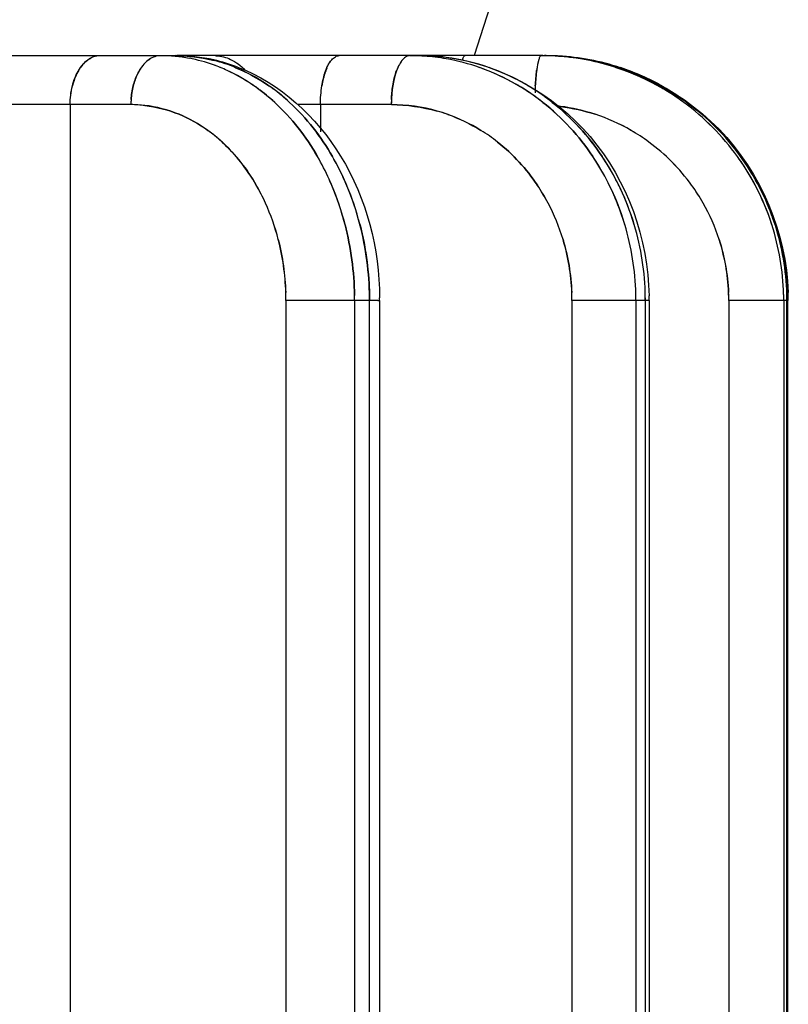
# Model space of a CAD drawing. Header units: millimetres. Extents: x 4086 to 10416, y 123 to 1549.
# Tile 179 of 256: x 7357.66 to 7361.58, y 777.29 to 782.32. Entities that reach past the tile are written whole.
import ezdxf

# ---------------------------------------------------------------- set-up
doc = ezdxf.new("R2010")
doc.units = ezdxf.units.MM
doc.layers.add('外形图', color=7, linetype='Continuous')

msp = doc.modelspace()

# ---------------------------------------------------------------- linework, layer by layer
at = {"layer": '外形图', "color": 7, "linetype": 'Continuous'}
for p, q in [((7360.3048, 783.1549), (7359.9781, 782.1322)), ((7358.4526, 782.1321), (7352.1304, 782.1321)), ((7358.4526, 782.1322), (7358.4591, 782.1322)), ((7360.329, 782.1322), (7358.4591, 782.1322)), ((7360.3208, 782.1322), (7360.3374, 782.1322)), ((7358.0073, 782.1131), (7358.0043, 782.1111)), ((7358.3178, 782.113), (7358.3179, 782.1131)), ((7359.2517, 782.1131), (7359.2499, 782.1111)), ((7358.759, 782.0708), (7358.7586, 782.071)), ((7359.5826, 782.0589), (7359.5817, 782.0567)), ((7357.9247, 781.978), (7357.9247, 781.9778)), ((7359.1998, 781.978), (7359.1997, 781.9778)), ((7358.2238, 781.8822), (7357.201, 781.8822)), ((7357.9131, 781.8822), (7357.9131, 772.5072)), ((7359.5545, 781.8822), (7359.0745, 781.8822)), ((7359.1924, 781.8822), (7359.1924, 781.7426)), ((7359.0161, 780.8828), (7359.0161, 772.5072)), ((7359.4862, 780.8822), (7359.0161, 780.8822)), ((7359.3666, 780.8822), (7359.3667, 772.5072)), ((7359.4429, 772.5072), (7359.4429, 780.8822)), ((7359.4862, 780.8822), (7359.4948, 780.8822)), ((7359.4948, 780.8822), (7359.4949, 772.5072)), ((7360.4777, 780.8828), (7360.4777, 772.5072)), ((7360.8718, 780.8822), (7360.4777, 780.8822)), ((7360.8045, 780.8822), (7360.8046, 772.5072)), ((7360.8526, 772.5072), (7360.8526, 780.8822)), ((7360.8718, 780.8822), (7360.8718, 772.5072)), ((7361.279, 780.8828), (7361.279, 772.5072)), ((7361.5599, 780.8822), (7361.279, 780.8822)), ((7361.5763, 780.8822), (7361.5598, 780.8822)), ((7361.5598, 780.8822), (7361.5599, 772.5072)), ((7361.5786, 780.8822), (7361.5764, 780.8822)), ((7361.5764, 772.5072), (7361.5764, 780.8822)), ((7361.5786, 780.8822), (7361.5786, 772.5072))]:
    msp.add_line(p, q, dxfattribs=at)
for centre, radius, start, end in [((7358.0698, 782.0237), 0.1091, 108.3051, 117.1013), ((7358.0667, 782.0332), 0.099, 98.7244, 108.2993), ((7358.0657, 782.0395), 0.0926, 90.019, 98.6952), ((7358.3763, 781.3589), 0.7732, 89.0551, 89.9998), ((7358.3762, 781.3515), 0.7806, 84.5549, 89.9932), ((7358.376, 781.35), 0.7821, 84.5522, 89.0477), ((7358.3745, 781.3342), 0.798, 79.3769, 84.5529), ((7358.4516, 781.2451), 0.8871, 77.2471, 89.9392), ((7358.4526, 781.3589), 0.7732, 89.056, 89.9998), ((7358.4525, 782.0404), 0.0917, 85.093, 89.991), ((7358.6473, 781.9336), 0.1986, 86.3385, 89.9943), ((7359.6505, 781.0823), 1.0498, 89.1892, 89.9999), ((7359.6506, 781.0784), 1.0537, 87.45, 90.0018), ((7359.6504, 781.0765), 1.0557, 87.4468, 89.1884), ((7359.6501, 781.0699), 1.0622, 86.0739, 87.4473), ((7359.6502, 781.07), 1.0621, 86.0659, 87.4515), ((7359.6982, 781.0312), 1.1009, 82.8972, 89.9825), ((7359.6986, 781.0823), 1.0498, 89.19, 89.9999), ((7359.6985, 782.0956), 0.0366, 82.3815, 89.9834), ((7359.6983, 781.0679), 1.0643, 82.6078, 89.984), ((7359.6981, 781.0663), 1.0659, 82.6114, 89.1751), ((7359.6492, 781.0573), 1.0749, 80.0715, 86.0674), ((7360.3208, 780.922), 1.2102, 89.2351, 90), ((7360.3209, 780.9222), 1.2099, 89.2391, 90.0038), ((7360.3206, 780.911), 1.2212, 85.8533, 89.2312), ((7360.3207, 780.9112), 1.221, 85.8531, 89.2353), ((7360.3373, 780.9104), 1.2218, 86.6345, 89.9959), ((7360.3374, 780.922), 1.2102, 89.2457, 90), ((7360.3374, 780.915), 1.2172, 86.618, 89.9996), ((7360.3415, 780.9144), 1.2178, 86.8151, 90.0002), ((7360.3415, 780.91), 1.2222, 86.8298, 89.9943), ((7360.3415, 780.9169), 1.2153, 87.8217, 89.9963), ((7360.3372, 780.9129), 1.2193, 86.6196, 89.2434), ((7360.3412, 780.9089), 1.2233, 86.818, 87.8231), ((7360.3191, 780.8938), 1.2385, 71.8663, 85.8423), ((7360.3356, 780.8936), 1.2386, 71.8858, 86.6005), ((7360.3398, 780.8925), 1.2397, 71.8767, 86.7955), ((7358.0753, 782.013), 0.1211, 117.0835, 124.2262), ((7358.3697, 781.3106), 0.8221, 70.3805, 79.3609), ((7358.3641, 781.2941), 0.8396, 67.7512, 70.3981), ((7358.364, 781.294), 0.8397, 67.7234, 70.3944), ((7358.364, 781.2938), 0.8398, 67.6771, 70.3919), ((7358.4468, 781.2234), 0.9093, 69.2523, 77.2537), ((7358.443, 781.301), 0.8322, 67.6835, 75.6322), ((7359.6472, 781.0466), 1.0858, 70.5968, 80.0735), ((7359.6953, 781.0465), 1.0858, 70.6202, 82.6033), ((7358.1608, 781.9351), 0.2378, 147.986, 151.2484), ((7358.1627, 781.934), 0.2401, 148.6281, 151.2391), ((7358.1539, 781.9392), 0.2298, 145.9698, 150.7558), ((7358.1486, 781.9426), 0.2235, 145.9355, 148.6256), ((7358.4841, 781.9279), 0.2524, 149.3094, 154.0163), ((7358.4902, 781.9247), 0.2592, 151.1965, 153.9828), ((7358.4821, 781.9289), 0.2501, 148.6817, 154.0328), ((7358.4733, 781.934), 0.2399, 148.6268, 151.1937), ((7358.4607, 781.9417), 0.2252, 145.8949, 149.2781), ((7358.4591, 781.9427), 0.2234, 145.8865, 148.6254), ((7358.3588, 781.2814), 0.8533, 65.3035, 67.7488), ((7358.3367, 781.2359), 0.9039, 56.1361, 65.24), ((7358.3368, 781.236), 0.9037, 56.1794, 65.2331), ((7359.4946, 781.9536), 0.2936, 158.5173, 160.9473), ((7359.4987, 781.9522), 0.2979, 158.9985, 160.9366), ((7359.4798, 781.9592), 0.2777, 156.9838, 160.5992), ((7359.4682, 781.9639), 0.2653, 156.9407, 158.9977), ((7359.8604, 781.9523), 0.2976, 158.9972, 160.9031), ((7359.8334, 781.9626), 0.2687, 156.9137, 159.4917), ((7359.83, 781.964), 0.265, 156.9028, 158.9979), ((7359.6379, 781.0239), 1.1103, 59.3127, 70.6004), ((7359.6388, 781.0258), 1.1082, 60.0935, 70.5842), ((7359.6859, 781.0237), 1.1105, 59.2642, 70.5878), ((7359.6868, 781.0258), 1.1082, 60.0237, 70.5613), ((7361.0248, 781.9629), 0.7337, 172.4753, 173.2072), ((7360.9345, 781.9747), 0.6426, 171.6585, 172.6687), ((7360.9229, 781.9764), 0.6309, 171.6529, 172.4763), ((7360.3193, 780.8985), 1.2339, 61.0957, 71.8341), ((7360.3196, 780.8994), 1.233, 61.8814, 71.8258), ((7360.3197, 780.8995), 1.2328, 61.8442, 71.8285), ((7360.3358, 780.8985), 1.2339, 61.049, 71.8579), ((7360.3361, 780.8993), 1.233, 61.8197, 71.8257), ((7360.3362, 780.8995), 1.2328, 61.7773, 71.8284), ((7360.34, 780.8977), 1.2348, 61.107, 71.8421), ((7360.3404, 780.8985), 1.2338, 61.8925, 71.8338), ((7360.3405, 780.8987), 1.2336, 61.8553, 71.8174), ((7358.3087, 781.1924), 0.9556, 53.8007, 56.2338), ((7358.3135, 781.1994), 0.947, 55.562, 56.2398), ((7358.3134, 781.1993), 0.9472, 55.5623, 56.1971), ((7358.2877, 781.1636), 0.9913, 47.3888, 55.5026), ((7358.3062, 781.189), 0.9598, 53.8039, 55.3644), ((7358.3848, 781.1921), 0.9559, 53.804, 56.1654), ((7358.3891, 781.1985), 0.9482, 55.3923, 56.171), ((7358.389, 781.1983), 0.9484, 55.3926, 56.1227), ((7358.3634, 781.163), 0.992, 47.4026, 55.3358), ((7358.3824, 781.1888), 0.96, 53.807, 55.3129), ((7359.627, 781.0044), 1.1326, 57.8711, 60.1572), ((7359.6286, 781.0071), 1.1295, 59.5256, 60.1598), ((7359.6207, 780.9943), 1.1445, 51.7505, 59.5081), ((7359.6262, 781.0031), 1.1341, 57.8722, 59.3414), ((7359.675, 781.0043), 1.1327, 57.874, 60.0931), ((7359.6764, 781.0067), 1.1299, 59.3666, 60.0956), ((7359.6686, 780.9941), 1.1447, 51.7622, 59.3502), ((7359.6742, 781.0031), 1.1342, 57.875, 59.293), ((7361.9108, 781.8898), 1.6229, 176.88, 178.1261), ((7361.9118, 781.8897), 1.6239, 176.8888, 178.1253), ((7361.9114, 781.8897), 1.6235, 176.8874, 178.1256), ((7361.9119, 781.8897), 1.624, 176.8909, 178.1254), ((7360.3175, 780.8953), 1.2375, 59.6775, 61.884), ((7360.3177, 780.8956), 1.2372, 61.2745, 61.8854), ((7360.318, 780.8963), 1.2365, 53.7288, 61.274), ((7360.3176, 780.8954), 1.2375, 59.6777, 61.0971), ((7360.3341, 780.8953), 1.2375, 59.6802, 61.8223), ((7360.3342, 780.8955), 1.2373, 61.1211, 61.8236), ((7360.3346, 780.8963), 1.2364, 53.7396, 61.1209), ((7360.3341, 780.8954), 1.2375, 59.6804, 61.0504), ((7358.2824, 781.1574), 0.9994, 47.425, 53.7702), ((7358.3586, 781.1573), 0.9995, 47.4191, 53.7727), ((7358.3587, 781.1574), 0.9993, 47.4402, 53.7733), ((7359.6194, 780.9926), 1.1466, 51.7645, 57.863), ((7359.6675, 780.9926), 1.1466, 51.7649, 57.8658), ((7360.3186, 780.8972), 1.2354, 53.7366, 59.6785), ((7360.3352, 780.8972), 1.2354, 53.7369, 59.6812), ((7358.6286, 781.8821), 0.4048, 176.3283, 179.9913), ((7358.2236, 781.2559), 0.6262, 83.4365, 89.9827), ((7358.2132, 781.1799), 0.7023, 83.2981, 89.1283), ((7360.1964, 781.8821), 0.642, 177.6865, 179.9952), ((7360.2782, 780.8238), 1.0583, 82.3292, 83.0636), ((7360.3063, 780.8831), 1.254, 35.8241, 53.6705), ((7360.3064, 780.8832), 1.2539, 35.829, 53.6656), ((7360.3229, 780.8831), 1.254, 35.8104, 53.6846), ((7360.323, 780.8832), 1.2538, 35.8301, 53.6653), ((7359.561, 781.0311), 0.8492, 70.6257, 74.4002), ((7359.5522, 781.0153), 0.867, 70.6386, 74.1193), ((7359.5434, 780.9935), 0.8905, 58.2293, 70.5687), ((7360.2867, 780.893), 0.9892, 71.7982, 82.2959), ((7360.2861, 780.8945), 0.988, 60.055, 71.7441), ((7360.2948, 780.9124), 0.9683, 59.9662, 71.8956), ((7358.1477, 781.1025), 0.8, 47.2771, 54.1044), ((7358.1497, 781.1036), 0.7979, 47.4413, 54.1775), ((7359.5281, 780.9702), 0.9185, 51.6774, 58.1825), ((7359.5298, 780.9708), 0.917, 51.7349, 58.2504), ((7360.2859, 780.894), 0.9885, 53.7089, 60.0547), ((7360.2843, 780.8934), 0.9899, 53.6525, 59.989), ((7360.2723, 780.879), 1.0087, 35.9342, 53.5887), ((7360.2762, 780.8829), 1.0032, 35.8856, 53.6372), ((7358.0309, 780.9575), 1.3227, 24.2496, 29.9247), ((7358.0997, 780.9536), 1.3311, 23.2448, 29.9026), ((7358.11, 780.959), 1.3195, 24.6426, 29.9204), ((7359.5314, 780.9111), 1.2675, 26.7638, 33.864), ((7359.5353, 780.9135), 1.2629, 28.1419, 33.8625), ((7359.579, 780.9108), 1.268, 26.6174, 33.8533), ((7359.5833, 780.9134), 1.2629, 28.1447, 33.8628), ((7360.3086, 780.8862), 1.2504, 28.4502, 35.7866), ((7360.31, 780.8871), 1.2487, 29.8781, 35.7803), ((7360.325, 780.8861), 1.2506, 28.2984, 35.7762), ((7360.3266, 780.8871), 1.2487, 29.8808, 35.7806), ((7357.9795, 780.9335), 1.3795, 22.8148, 24.2786), ((7357.9837, 780.9354), 1.3748, 23.4195, 24.2813), ((7357.984, 780.9355), 1.3745, 23.4806, 24.2801), ((7357.9244, 780.9112), 1.4388, 14.3843, 23.4216), ((7357.9737, 780.9311), 1.3857, 22.8153, 23.42), ((7357.974, 780.9312), 1.3854, 22.8528, 23.4199), ((7358.058, 780.9345), 1.3769, 22.7604, 24.6676), ((7358.0627, 780.9366), 1.3718, 23.4395, 24.6693), ((7358.0004, 780.9111), 1.4391, 14.365, 23.3817), ((7358.0488, 780.9305), 1.387, 22.7624, 23.2879), ((7358.049, 780.9306), 1.3867, 22.7954, 23.2878), ((7359.5154, 780.9025), 1.2856, 26.1138, 28.1533), ((7359.5171, 780.9034), 1.2837, 26.8483, 28.1539), ((7359.4963, 780.8936), 1.3067, 16.6835, 26.8222), ((7359.5125, 780.9011), 1.2888, 26.1138, 26.7814), ((7359.5633, 780.9024), 1.2858, 26.0551, 28.1558), ((7359.565, 780.9034), 1.2838, 26.8038, 28.1565), ((7359.5442, 780.8935), 1.3068, 16.6613, 26.778), ((7359.5601, 780.9009), 1.2893, 26.0552, 26.6356), ((7360.3046, 780.8839), 1.255, 27.7591, 29.8814), ((7360.305, 780.8841), 1.2545, 28.5238, 29.8813), ((7360.3034, 780.8834), 1.2563, 17.8625, 28.5191), ((7360.3042, 780.8837), 1.2554, 27.7581, 28.4538), ((7360.3211, 780.8839), 1.255, 27.698, 29.884), ((7360.3215, 780.8841), 1.2545, 28.4775, 29.884), ((7360.3199, 780.8834), 1.2563, 17.8388, 28.4729), ((7360.3207, 780.8837), 1.2555, 17.869, 28.3019), ((7357.9479, 780.9415), 1.0582, 24.3931, 30.0183), ((7357.9482, 780.9428), 1.0574, 24.336, 29.9673), ((7357.9214, 780.9104), 1.4419, 14.414, 22.8034), ((7357.921, 780.9102), 1.4424, 14.4013, 22.7674), ((7357.9212, 780.9103), 1.4422, 14.3991, 22.7664), ((7357.9973, 780.9103), 1.4423, 14.4004, 22.7467), ((7357.9969, 780.9101), 1.4427, 14.402, 22.7151), ((7357.9971, 780.9102), 1.4425, 14.3998, 22.7141), ((7359.4616, 780.9068), 1.0112, 27.8107, 33.9153), ((7359.4611, 780.9053), 1.0123, 27.8733, 33.9699), ((7359.4958, 780.8935), 1.3072, 16.6933, 26.134), ((7359.4956, 780.8933), 1.3075, 16.6959, 26.0939), ((7359.5438, 780.8934), 1.3072, 16.6947, 26.0708), ((7359.5435, 780.8933), 1.3075, 16.6961, 26.0357), ((7360.2783, 780.8843), 1.0007, 29.6005, 35.8916), ((7360.2788, 780.8859), 0.9993, 29.5355, 35.8356), ((7360.304, 780.8837), 1.2556, 17.869, 27.7987), ((7360.3039, 780.8836), 1.2558, 17.8717, 27.7567), ((7360.3205, 780.8836), 1.2557, 17.8716, 27.6957), ((7357.8879, 780.9149), 1.1239, 14.3408, 24.3675), ((7357.8667, 780.9068), 1.1464, 14.4668, 24.2941), ((7359.4322, 780.8917), 1.0442, 16.787, 27.7904), ((7359.4513, 780.9001), 1.0235, 16.6451, 27.8733), ((7360.2734, 780.8829), 1.0055, 17.9773, 29.5306), ((7360.2916, 780.8916), 0.9855, 17.8278, 29.6182), ((7359.452, 780.8817), 1.3525, 1.4306, 16.6543), ((7359.4999, 780.8817), 1.3527, 0.8414, 16.6371), ((7360.2906, 780.8808), 1.2692, 1.4416, 17.8258), ((7360.3071, 780.8808), 1.2692, 1.5573, 17.8092), ((7359.396, 780.8818), 1.0817, 2.1787, 16.7351), ((7360.2636, 780.881), 1.0154, 2.3678, 17.9112), ((7357.597, 780.8685), 1.4191, 0.5743, 2.1961), ((7357.7681, 780.8821), 1.248, 0.0019, 1.8727), ((7359.2595, 780.8686), 1.2182, 0.6692, 2.5586), ((7359.4065, 780.8821), 1.0712, 0.0022, 2.182), ((7360.1442, 780.8686), 1.1349, 0.7185, 2.7468), ((7360.2812, 780.8822), 0.9978, 0.0024, 2.3426), ((7360.3347, 780.8822), 1.2439, 0.0017, 1.8994), ((7360.3398, 780.8822), 1.2434, 0.0017, 1.8915), ((7357.8109, 780.8822), 1.5557, 359.9977, 0.9053), ((7357.8107, 780.8821), 1.556, 0.0007, 0.9064), ((7357.8883, 780.8821), 1.5546, 0.0005, 0.5934), ((7358.0029, 780.8822), 1.492, 0.0004, 0.4868), ((7359.4664, 780.8822), 1.3381, 0.5322, 1.4248), ((7359.4662, 780.8821), 1.3384, 0.5347, 1.4253), ((7359.4712, 780.8823), 1.3333, 359.9969, 0.532), ((7359.4709, 780.8822), 1.3336, 0.0004, 0.5345), ((7359.5179, 780.8822), 1.3346, 0.0006, 0.8306), ((7359.5182, 780.8822), 1.3344, 359.9971, 0.8288), ((7359.5563, 780.8822), 1.3155, 0.0007, 0.9825), ((7360.3155, 780.8823), 1.2444, 359.9973, 1.4034), ((7360.3131, 780.8821), 1.2468, 0.7416, 1.4038), ((7360.3172, 780.8822), 1.2426, 0.0005, 0.7417), ((7360.3316, 780.8823), 1.2447, 359.9975, 1.5209), ((7360.3293, 780.8821), 1.2471, 0.7424, 1.5209), ((7360.3337, 780.8822), 1.2426, 0.0005, 0.7424), ((7360.3357, 780.8822), 1.2429, 0.0012, 1.5433)]:
    msp.add_arc(centre, radius, start, end, dxfattribs=at)
for points, knots in [([(7358.0516, 782.1311), (7358.0462, 782.1303), (7358.0354, 782.1276), (7358.0251, 782.1233), (7358.0201, 782.1207)], [0, 0, 0, 0, 4329.352258, 8807.285765, 8807.285765, 8807.285765, 8807.285765]), ([(7359.2499, 782.1111), (7359.2553, 782.1172), (7359.2666, 782.1276), (7359.2817, 782.1322), (7359.2885, 782.1322)], [0, 0, 0, 0, 4833.044819, 8838.075132, 8838.075132, 8838.075132, 8838.075132]), ([(7359.2499, 782.1111), (7359.2553, 782.1173), (7359.2666, 782.1276), (7359.2817, 782.1322), (7359.2885, 782.1322)], [0, 0, 0, 0, 4833.070165, 8838.074788, 8838.074788, 8838.074788, 8838.074788]), ([(7359.6505, 782.1322), (7359.6441, 782.1322), (7359.6299, 782.1281), (7359.619, 782.1187), (7359.6137, 782.1131)], [0, 0, 0, 0, 4039.720859, 8847.082774, 8847.082774, 8847.082774, 8847.082774]), ([(7359.6505, 782.1322), (7359.6441, 782.1322), (7359.6299, 782.1281), (7359.6189, 782.1187), (7359.6137, 782.113)], [0, 0, 0, 0, 4038.42797, 8847.08137, 8847.08137, 8847.08137, 8847.08137]), ([(7359.9195, 782.1131), (7359.9211, 782.1181), (7359.9233, 782.1251), (7359.9295, 782.1322), (7359.9322, 782.1322)], [0, 0, 0, 0, 5832.296684, 8854.537402, 8854.537402, 8854.537402, 8854.537402]), ([(7359.9195, 782.1132), (7359.9211, 782.1181), (7359.9233, 782.1251), (7359.9295, 782.1322), (7359.9322, 782.1322)], [0, 0, 0, 0, 5831.229384, 8854.537281, 8854.537281, 8854.537281, 8854.537281]), ([(7359.9195, 782.113), (7359.921, 782.118), (7359.9233, 782.1251), (7359.9295, 782.1322), (7359.9322, 782.1322)], [0, 0, 0, 0, 5834.52886, 8854.536908, 8854.536908, 8854.536908, 8854.536908]), ([(7360.3208, 782.1322), (7360.3181, 782.1322), (7360.3119, 782.1251), (7360.3097, 782.118), (7360.3081, 782.113)], [0, 0, 0, 0, 3023.35235, 8864.224977, 8864.224977, 8864.224977, 8864.224977]), ([(7360.3208, 782.1322), (7360.3181, 782.1322), (7360.312, 782.1251), (7360.3097, 782.1181), (7360.3082, 782.1131)], [0, 0, 0, 0, 3025.568613, 8864.225454, 8864.225454, 8864.225454, 8864.225454]), ([(7360.3208, 782.1322), (7360.3181, 782.1322), (7360.312, 782.1251), (7360.3098, 782.1181), (7360.3082, 782.1132)], [0, 0, 0, 0, 3026.605535, 8864.225317, 8864.225317, 8864.225317, 8864.225317]), ([(7360.409, 782.1303), (7360.7091, 782.1137), (7361.3192, 781.8415), (7361.5726, 781.2246), (7361.5825, 780.9232)], [0, 0, 0, 0, 4432.419272, 8881.084282, 8881.084282, 8881.084282, 8881.084282]), ([(7360.409, 782.1301), (7360.7094, 782.1124), (7361.3195, 781.8371), (7361.57, 781.2176), (7361.5781, 780.9156)], [0, 0, 0, 0, 4432.022087, 8881.087518, 8881.087518, 8881.087518, 8881.087518]), ([(7357.9247, 781.9779), (7357.9283, 781.9922), (7357.9441, 782.0417), (7357.9739, 782.0892), (7358.0043, 782.111)], [0, 0, 0, 0, 2488.947214, 8806.244701, 8806.244701, 8806.244701, 8806.244701]), ([(7358.0043, 782.111), (7358.0068, 782.1129), (7358.012, 782.1163), (7358.0174, 782.1193), (7358.0201, 782.1207)], [0, 0, 0, 0, 4458.527528, 8806.950281, 8806.950281, 8806.950281, 8806.950281]), ([(7358.0043, 782.1111), (7358.0068, 782.1129), (7358.012, 782.1163), (7358.0173, 782.1193), (7358.02, 782.1207)], [0, 0, 0, 0, 4458.340653, 8806.949642, 8806.949642, 8806.949642, 8806.949642]), ([(7359.8344, 782.1237), (7360.1122, 782.0892), (7360.6637, 781.7815), (7360.8666, 781.1941), (7360.8716, 780.9047)], [0, 0, 0, 0, 4359.156017, 8865.690189, 8865.690189, 8865.690189, 8865.690189]), ([(7358.7689, 782.0737), (7358.9857, 781.9916), (7359.3717, 781.6378), (7359.4927, 781.1453), (7359.4948, 780.8948)], [0, 0, 0, 0, 4247.025105, 8836.718972, 8836.718972, 8836.718972, 8836.718972])]:
    msp.add_open_spline(points, degree=3, knots=knots, dxfattribs=at)
for points in [[(7358.3763, 782.1321), (7358.3558, 782.1321), (7358.3347, 782.1246), (7358.3178, 782.113)], [(7358.3763, 782.1321), (7358.3558, 782.1321), (7358.3348, 782.1246), (7358.3179, 782.1131)], [(7358.4526, 782.1321), (7358.5188, 782.1321), (7358.5854, 782.1235), (7358.6496, 782.1071)], [(7358.4526, 782.1321), (7358.5188, 782.1321), (7358.5854, 782.1235), (7358.6496, 782.1071)], [(7358.6495, 782.1071), (7358.5895, 782.1225), (7358.5273, 782.131), (7358.4653, 782.1321)], [(7358.4653, 782.1321), (7358.5272, 782.131), (7358.5894, 782.1225), (7358.6495, 782.1071)], [(7358.66, 782.1318), (7358.6851, 782.1302), (7358.7103, 782.1237), (7358.7332, 782.1131)], [(7357.9591, 782.0611), (7357.971, 782.0802), (7357.9861, 782.098), (7358.0043, 782.1111)], [(7358.0043, 782.1111), (7357.9882, 782.0995), (7357.9745, 782.0842), (7357.9634, 782.0678)], [(7358.3179, 782.1131), (7358.2977, 782.0994), (7358.2812, 782.0798), (7358.2684, 782.0589)], [(7358.3178, 782.113), (7358.2976, 782.0993), (7358.2811, 782.0798), (7358.2684, 782.0589)], [(7358.7332, 782.1131), (7358.7607, 782.1005), (7358.7858, 782.0815), (7358.8061, 782.0589)], [(7359.2155, 782.0446), (7359.2233, 782.0683), (7359.2335, 782.0923), (7359.2499, 782.1111)], [(7359.2214, 782.0612), (7359.2285, 782.079), (7359.2373, 782.0967), (7359.2499, 782.1111)], [(7359.6137, 782.1131), (7359.5996, 782.0978), (7359.5901, 782.0784), (7359.5826, 782.0589)], [(7359.6137, 782.113), (7359.5995, 782.0978), (7359.59, 782.0784), (7359.5826, 782.059)], [(7360.3081, 782.113), (7360.3026, 782.0955), (7360.2999, 782.0772), (7360.2974, 782.059)], [(7360.3082, 782.1131), (7360.3026, 782.0956), (7360.2999, 782.0772), (7360.2975, 782.059)], [(7357.9247, 781.978), (7357.9312, 782.0034), (7357.9405, 782.0285), (7357.9534, 782.0514)], [(7357.9523, 782.0495), (7357.94, 782.0271), (7357.931, 782.0027), (7357.9247, 781.978)], [(7358.2572, 782.0384), (7358.2478, 782.0191), (7358.2406, 781.9986), (7358.2354, 781.9778)], [(7358.2354, 781.9778), (7358.2406, 781.9986), (7358.2478, 782.0191), (7358.2572, 782.0384)], [(7358.2572, 782.0384), (7358.2478, 782.0192), (7358.2407, 781.9988), (7358.2354, 781.978)], [(7358.2573, 782.0384), (7358.2486, 782.0206), (7358.2418, 782.0018), (7358.2366, 781.9827)], [(7358.8518, 781.9787), (7358.8086, 782.0085), (7358.7628, 782.0348), (7358.7152, 782.0567)], [(7358.7584, 782.0711), (7358.8183, 782.0466), (7358.8756, 782.015), (7358.9287, 781.9782)], [(7358.759, 782.0708), (7358.8145, 782.048), (7358.8679, 782.0192), (7358.9177, 781.9857)], [(7358.917, 781.9862), (7358.8674, 782.0194), (7358.8143, 782.0481), (7358.759, 782.0708)], [(7359.1998, 781.978), (7359.2037, 782.0029), (7359.2094, 782.0277), (7359.2178, 782.0514)], [(7359.2171, 782.0495), (7359.2091, 782.0263), (7359.2036, 782.0022), (7359.1998, 781.978)], [(7359.5826, 782.059), (7359.5726, 782.0329), (7359.5661, 782.0054), (7359.5618, 781.9778)], [(7359.5618, 781.9778), (7359.566, 782.0046), (7359.5722, 782.0313), (7359.5817, 782.0567)], [(7359.5792, 782.0497), (7359.5711, 782.0264), (7359.5657, 782.0023), (7359.5618, 781.978)], [(7360.2975, 782.059), (7360.2939, 782.0321), (7360.2918, 782.005), (7360.2903, 781.9779)], [(7360.2974, 782.059), (7360.2939, 782.032), (7360.2918, 782.0049), (7360.2903, 781.9778)], [(7360.2903, 781.9779), (7360.2917, 782.0042), (7360.2938, 782.0306), (7360.2972, 782.0567)], [(7360.2963, 782.0497), (7360.2934, 782.0259), (7360.2916, 782.002), (7360.2903, 781.9781)], [(7357.9131, 781.8822), (7357.9131, 781.9143), (7357.9169, 781.9468), (7357.9247, 781.978)], [(7357.9131, 781.8822), (7357.9131, 781.9143), (7357.9169, 781.9467), (7357.9247, 781.9779)], [(7357.9131, 781.8822), (7357.9131, 781.9143), (7357.9168, 781.9467), (7357.9247, 781.9779)], [(7358.2366, 781.9827), (7358.2279, 781.95), (7358.2238, 781.9159), (7358.2238, 781.8822)], [(7358.2354, 781.9778), (7358.2296, 781.955), (7358.2261, 781.9315), (7358.2246, 781.908)], [(7358.2246, 781.908), (7358.2261, 781.9315), (7358.2296, 781.955), (7358.2354, 781.9778)], [(7359.1924, 781.8822), (7359.1924, 781.9142), (7359.1947, 781.9463), (7359.1998, 781.978)], [(7359.1924, 781.8822), (7359.1924, 781.9142), (7359.1947, 781.9463), (7359.1998, 781.9779)], [(7359.1924, 781.8822), (7359.1924, 781.9142), (7359.1947, 781.9463), (7359.1998, 781.9779)], [(7359.5626, 781.9827), (7359.557, 781.9495), (7359.5545, 781.9158), (7359.5545, 781.8822)], [(7359.5618, 781.9778), (7359.5581, 781.9547), (7359.5559, 781.9314), (7359.555, 781.9081)], [(7359.555, 781.9081), (7359.5559, 781.9314), (7359.5581, 781.9547), (7359.5618, 781.9778)], [(7358.2951, 781.8774), (7358.3548, 781.8704), (7358.4142, 781.8554), (7358.4699, 781.8327)], [(7358.4699, 781.8327), (7358.4142, 781.8556), (7358.3549, 781.8712), (7358.2952, 781.8781)], [(7359.1774, 781.617), (7359.1188, 781.7188), (7359.0451, 781.8139), (7358.9585, 781.8933)], [(7359.1774, 781.6171), (7359.1187, 781.7189), (7359.0451, 781.8138), (7358.9586, 781.8932)], [(7358.9586, 781.8932), (7359.0451, 781.8138), (7359.1187, 781.7189), (7359.1774, 781.6171)], [(7359.1773, 781.6173), (7359.1187, 781.7189), (7359.0451, 781.8138), (7358.9588, 781.8931)], [(7359.0346, 781.8935), (7359.1213, 781.814), (7359.1951, 781.7188), (7359.2538, 781.6168)], [(7359.2536, 781.6171), (7359.195, 781.7189), (7359.1214, 781.8138), (7359.0349, 781.8933)], [(7359.0349, 781.8932), (7359.1214, 781.8138), (7359.195, 781.7189), (7359.2536, 781.6171)], [(7359.0349, 781.8932), (7359.1214, 781.8138), (7359.195, 781.7189), (7359.2536, 781.6172)], [(7359.7895, 781.8492), (7359.7134, 781.8709), (7359.6336, 781.8822), (7359.5544, 781.8822)], [(7359.5546, 781.8822), (7359.6336, 781.8811), (7359.7132, 781.8703), (7359.7893, 781.849)], [(7360.584, 781.6171), (7360.5142, 781.7211), (7360.4274, 781.8158), (7360.329, 781.8933)], [(7360.584, 781.6171), (7360.5141, 781.7211), (7360.4275, 781.8157), (7360.3291, 781.8933)], [(7360.3291, 781.8933), (7360.4275, 781.8158), (7360.5141, 781.7212), (7360.584, 781.6172)], [(7360.5838, 781.6173), (7360.5141, 781.7212), (7360.4275, 781.8157), (7360.3292, 781.8931)], [(7360.3768, 781.8935), (7360.4754, 781.8159), (7360.5623, 781.7211), (7360.6322, 781.6168)], [(7360.3771, 781.8933), (7360.4755, 781.8158), (7360.5622, 781.7212), (7360.632, 781.6172)], [(7360.3771, 781.8933), (7360.4755, 781.8157), (7360.5622, 781.7212), (7360.632, 781.6172)], [(7360.632, 781.6172), (7360.5622, 781.7212), (7360.4755, 781.8158), (7360.3771, 781.8933)], [(7358.6167, 781.7505), (7358.5712, 781.7833), (7358.5217, 781.8113), (7358.4699, 781.8327)], [(7358.4699, 781.8327), (7358.5218, 781.8115), (7358.5713, 781.7835), (7358.6167, 781.7506)], [(7359.8427, 781.8322), (7359.9019, 781.8114), (7359.959, 781.7837), (7360.0123, 781.7506)], [(7360.4195, 781.8726), (7360.4791, 781.8646), (7360.5384, 781.8514), (7360.5957, 781.8327)], [(7358.8642, 781.4709), (7358.8173, 781.5521), (7358.7584, 781.6279), (7358.6893, 781.6913)], [(7358.6904, 781.6903), (7358.759, 781.627), (7358.8175, 781.5517), (7358.8642, 781.4709)], [(7360.0976, 781.6908), (7360.1759, 781.6289), (7360.2449, 781.5537), (7360.3007, 781.4709)], [(7360.3007, 781.471), (7360.245, 781.5537), (7360.176, 781.629), (7360.0977, 781.6908)], [(7359.3664, 780.9068), (7359.3645, 781.0287), (7359.3484, 781.1513), (7359.3179, 781.2693)], [(7359.3181, 781.2689), (7359.3484, 781.151), (7359.3645, 781.0285), (7359.3665, 780.9068)], [(7359.3943, 781.269), (7359.4267, 781.1431), (7359.4429, 781.0121), (7359.4429, 780.8822)], [(7359.3943, 781.2689), (7359.4267, 781.1431), (7359.4429, 781.0121), (7359.4429, 780.8822)], [(7359.4428, 780.8983), (7359.4416, 781.0229), (7359.4254, 781.1483), (7359.3943, 781.2689)], [(7359.3945, 781.2682), (7359.4255, 781.1477), (7359.4416, 781.0226), (7359.4428, 780.8983)], [(7358.9767, 781.1932), (7358.9993, 781.1051), (7359.0116, 781.0139), (7359.0151, 780.9229)], [(7359.0154, 780.9229), (7359.0124, 781.0139), (7358.9996, 781.1051), (7358.9768, 781.1932)], [(7360.4319, 781.1933), (7360.458, 781.1057), (7360.4725, 781.0142), (7360.4765, 780.9229)], [(7361.2298, 781.1933), (7361.2577, 781.1061), (7361.2734, 781.0144), (7361.2778, 780.923)]]:
    msp.add_open_spline(points, degree=3, dxfattribs=at)

doc.saveas('drawing.dxf')
